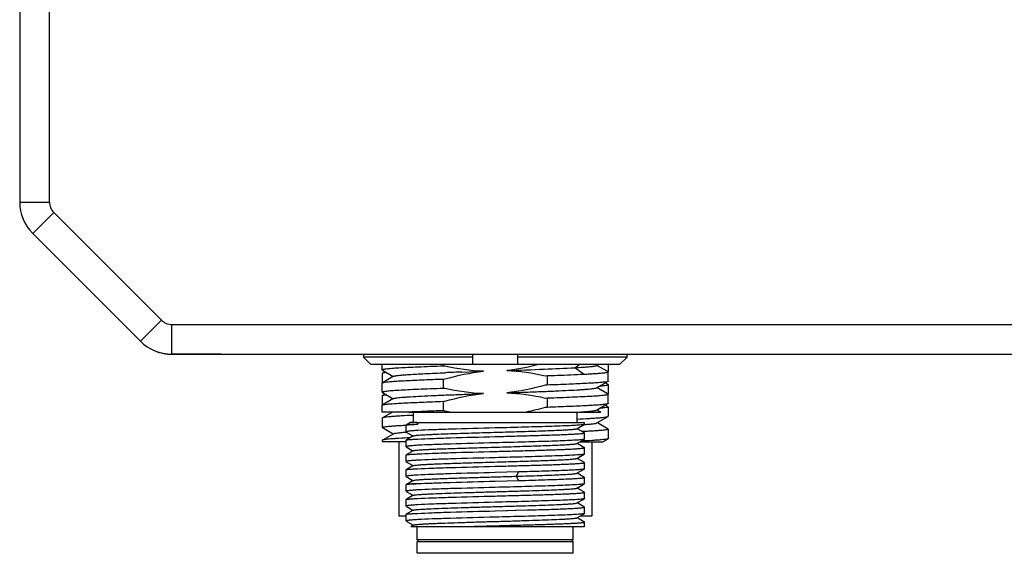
# Model space of a CAD drawing. Header units: millimetres. Extents: x 279 to 496, y -273 to -95.
# Tile 9 of 12: x 454 to 470, y -228 to -219. Entities that reach past the tile are written whole.
import ezdxf

# ---------------------------------------------------------------- set-up
doc = ezdxf.new("R2010")
doc.units = ezdxf.units.MM
doc.header["$LTSCALE"] = 23.1
doc.layers.add('00_COMPONENTS', color=7, linetype='CONTINUOUS')

msp = doc.modelspace()

# ---------------------------------------------------------------- linework, layer by layer
at = {"layer": '00_COMPONENTS', "color": 7}
for p, q in [((453.6258, -217.2113), (453.6258, -222.0342)), ((454.1258, -222.0342), (454.1258, -217.2113)), ((454.1991, -222.2109), (456.0097, -224.0216)), ((453.8455, -222.5645), (455.6562, -224.3752)), ((456.1865, -224.0948), (478.7508, -224.0948)), ((456.1865, -224.5948), (480.6258, -224.5948)), ((457.0141, -224.5954), (456.1876, -224.5954)), ((456.5091, -224.5954), (456.5091, -224.5948)), ((457.0141, -224.5954), (457.015, -224.5948)), ((459.4073, -224.5948), (459.4073, -224.6448)), ((461.2508, -224.6448), (459.4073, -224.6448)), ((459.4073, -224.6448), (459.5342, -224.7698)), ((461.2508, -224.7698), (461.2508, -224.5948)), ((462.0008, -224.5948), (462.0008, -224.7698)), ((463.8444, -224.6448), (462.0008, -224.6448)), ((463.7175, -224.7698), (463.8444, -224.6448)), ((463.8444, -224.6448), (463.8444, -224.5948)), ((463.7175, -224.7698), (459.5342, -224.7698)), ((459.7258, -224.8613), (459.7258, -224.7698)), ((459.7259, -224.8614), (459.7258, -224.8613)), ((459.7258, -224.919), (459.7258, -225.0749)), ((459.7726, -224.8903), (459.7287, -224.9157)), ((459.7292, -224.8652), (459.9103, -224.9699)), ((460.7527, -224.7961), (460.7527, -224.7698)), ((460.7776, -224.7954), (460.7527, -224.7961)), ((461.0638, -224.896), (461.4263, -224.8829)), ((463.3281, -224.786), (463.3561, -224.7698)), ((463.5056, -224.8814), (463.3348, -224.7827)), ((463.516, -224.8874), (463.5056, -224.8814)), ((463.5258, -224.7698), (463.5258, -224.8896)), ((463.5258, -225.0494), (463.5258, -224.8909)), ((459.7259, -225.078), (459.7258, -225.0778)), ((459.7258, -225.2362), (459.7258, -225.0779)), ((459.9166, -224.9663), (459.7393, -225.0688)), ((460.7527, -225.0126), (460.7771, -225.0119)), ((460.7527, -225.1711), (460.7527, -225.0126)), ((462.4673, -224.9568), (462.499, -224.9559)), ((462.499, -224.9559), (462.499, -225.1144)), ((463.328, -225.161), (463.5065, -225.0578)), ((463.523, -225.1032), (463.4755, -225.0757)), ((459.7292, -225.2401), (459.9087, -225.3439)), ((460.7771, -225.1704), (460.7527, -225.1711)), ((462.499, -225.1144), (462.4675, -225.1153)), ((463.5158, -225.2623), (463.3346, -225.1575)), ((463.5258, -225.1065), (463.5258, -225.2649)), ((459.7258, -225.2942), (459.7258, -225.4499)), ((459.7729, -225.2653), (459.7288, -225.2908)), ((459.9165, -225.3412), (459.7393, -225.4437)), ((459.9087, -225.3439), (459.9103, -225.3448)), ((460.7527, -225.3876), (460.7774, -225.3869)), ((460.7527, -225.5461), (460.7527, -225.3876)), ((462.4675, -225.3318), (462.499, -225.3309)), ((462.499, -225.3309), (462.499, -225.4894)), ((463.5258, -225.4244), (463.5258, -225.2659)), ((459.7258, -225.5698), (459.7258, -225.4528)), ((459.7259, -225.453), (459.7258, -225.4528)), ((460.1663, -225.5698), (459.7258, -225.5698)), ((459.8946, -225.5698), (459.7285, -225.6659)), ((460.1719, -225.5696), (460.1663, -225.5698)), ((460.1721, -225.5698), (463.3991, -225.5698)), ((460.2508, -225.7448), (460.2508, -225.5698)), ((460.7776, -225.5454), (460.7527, -225.5461)), ((462.499, -225.4894), (462.4669, -225.4903)), ((463.0008, -225.7448), (463.0008, -225.5698)), ((463.3282, -225.5359), (463.5066, -225.4327)), ((463.3562, -225.545), (463.3343, -225.5324)), ((463.3991, -225.5698), (463.3562, -225.545)), ((463.523, -225.4782), (463.4755, -225.4507)), ((463.5258, -225.4815), (463.5258, -225.6399)), ((459.7258, -225.669), (459.7258, -225.8274)), ((460.2025, -225.7448), (460.1429, -225.7793)), ((460.3144, -225.7448), (460.2025, -225.7448)), ((460.3215, -225.7448), (463.1258, -225.7448)), ((460.3215, -225.7448), (460.3215, -225.7724)), ((463.1258, -225.7742), (463.1258, -225.7448)), ((463.3351, -225.7518), (463.5231, -225.6431)), ((463.3436, -225.7497), (463.3412, -225.7483)), ((463.523, -225.8535), (463.3436, -225.7497)), ((459.7287, -225.8306), (459.9103, -225.9357)), ((460.1186, -225.9063), (460.1299, -225.9054)), ((460.1205, -225.7882), (460.1256, -225.788)), ((460.1256, -225.788), (460.1274, -225.7879)), ((460.1258, -225.9017), (460.1258, -225.7899)), ((460.1258, -225.9017), (460.128, -225.9042)), ((460.1279, -225.7881), (460.1272, -225.7884)), ((460.128, -225.9042), (460.2287, -225.9625)), ((460.1429, -225.7793), (460.1287, -225.7875)), ((462.9976, -225.848), (463.1189, -225.778)), ((463.0146, -225.8539), (463.001, -225.8461)), ((463.1161, -225.9126), (463.0146, -225.8539)), ((463.1219, -225.8963), (463.091, -225.8979)), ((463.1227, -225.9164), (463.1161, -225.9126)), ((463.1311, -225.8959), (463.1219, -225.8963)), ((463.5258, -225.8567), (463.5258, -226.0149)), ((459.7258, -226.0441), (459.7258, -226.0698)), ((460.1258, -226.0698), (459.7259, -226.0698)), ((459.9167, -225.932), (459.7288, -226.0407)), ((460.0008, -226.0698), (460.0008, -227.3198)), ((460.1258, -226.1517), (460.1258, -226.0399)), ((460.247, -225.9691), (460.127, -226.0385)), ((460.2287, -225.9625), (460.2436, -225.9711)), ((462.9976, -226.098), (463.1188, -226.028)), ((463.0464, -226.0698), (463.4336, -226.0698)), ((463.1229, -225.9166), (463.122, -225.9161)), ((463.1258, -226.0242), (463.1258, -225.9185)), ((463.2508, -226.0698), (463.2508, -227.3198)), ((463.4337, -226.0698), (463.523, -226.0182)), ((460.1258, -226.1517), (460.128, -226.1542)), ((460.247, -226.2191), (460.127, -226.2885)), ((460.128, -226.1542), (460.2287, -226.2125)), ((460.2287, -226.2125), (460.2436, -226.2211)), ((463.0146, -226.1039), (463.001, -226.0961)), ((463.1161, -226.1626), (463.0146, -226.1039)), ((463.1228, -226.1664), (463.1161, -226.1626)), ((463.1237, -226.1671), (463.1229, -226.1665)), ((463.1258, -226.2742), (463.1258, -226.1685)), ((460.1258, -226.4017), (460.1258, -226.2898)), ((460.1258, -226.4017), (460.128, -226.4042)), ((460.128, -226.4042), (460.2287, -226.4625)), ((462.9976, -226.3481), (463.1188, -226.278)), ((463.0146, -226.3539), (463.001, -226.3461)), ((463.1161, -226.4126), (463.0146, -226.3539)), ((460.1258, -226.6519), (460.1258, -226.5397)), ((460.2471, -226.4691), (460.127, -226.5385)), ((460.2287, -226.4625), (460.2436, -226.4711)), ((462.0156, -226.5759), (461.6223, -226.5864)), ((462.0178, -226.5759), (462.0156, -226.5759)), ((462.9976, -226.5981), (463.1191, -226.5278)), ((463.1227, -226.4164), (463.1161, -226.4126)), ((463.1229, -226.4165), (463.1221, -226.4161)), ((463.1258, -226.5242), (463.1258, -226.4185)), ((460.1258, -226.6519), (460.1279, -226.6542)), ((460.1279, -226.6542), (460.2293, -226.7128)), ((460.247, -226.7191), (460.143, -226.7792)), ((460.2293, -226.7128), (460.2436, -226.7211)), ((461.6223, -226.7307), (462.0178, -226.7202)), ((463.0146, -226.6039), (463.001, -226.5961)), ((463.1161, -226.6626), (463.0146, -226.6039)), ((463.1227, -226.6664), (463.1161, -226.6626)), ((463.1228, -226.6665), (463.1218, -226.666)), ((463.1258, -226.7742), (463.1258, -226.6685)), ((460.1258, -226.9018), (460.1258, -226.7898)), ((460.1258, -226.9018), (460.1279, -226.9042)), ((460.128, -226.788), (460.1273, -226.7884)), ((460.1279, -226.9042), (460.2293, -226.9628)), ((460.143, -226.7792), (460.1287, -226.7875)), ((462.9976, -226.8481), (463.1027, -226.7873)), ((463.0143, -226.8537), (463.001, -226.8461)), ((463.1161, -226.9126), (463.0143, -226.8537)), ((463.1027, -226.7873), (463.1188, -226.778)), ((460.1258, -227.1517), (460.1258, -227.0399)), ((460.247, -226.9691), (460.127, -227.0385)), ((460.2293, -226.9628), (460.2436, -226.9711)), ((462.9976, -227.098), (463.1027, -227.0373)), ((463.1027, -227.0373), (463.1188, -227.028)), ((463.1227, -226.9164), (463.1161, -226.9126)), ((463.1258, -227.0242), (463.1258, -226.9185)), ((460.1258, -227.1517), (460.128, -227.1542)), ((460.247, -227.2191), (460.127, -227.2885)), ((460.128, -227.1543), (460.2293, -227.2128)), ((460.2293, -227.2128), (460.2436, -227.2211)), ((461.6223, -227.2307), (461.8172, -227.2256)), ((461.8172, -227.2256), (461.8241, -227.2254)), ((461.8241, -227.2254), (461.9665, -227.2216)), ((461.9665, -227.2216), (461.974, -227.2214)), ((461.974, -227.2214), (461.9766, -227.2213)), ((461.9766, -227.2213), (462.1686, -227.216)), ((462.1686, -227.216), (462.177, -227.2158)), ((462.177, -227.2158), (462.3162, -227.2118)), ((463.0143, -227.1037), (463.001, -227.0961)), ((463.1161, -227.1626), (463.0143, -227.1037)), ((463.1227, -227.1664), (463.1161, -227.1626)), ((463.1258, -227.2742), (463.1258, -227.1685)), ((460.1258, -227.3198), (460.0008, -227.3198)), ((460.1258, -227.4018), (460.1258, -227.2898)), ((460.128, -227.4042), (460.2293, -227.4628)), ((462.9976, -227.348), (463.1188, -227.278)), ((463.0143, -227.3537), (463.001, -227.3461)), ((463.1161, -227.4126), (463.0143, -227.3537)), ((463.2508, -227.3198), (463.0464, -227.3198)), ((460.247, -227.4691), (460.2034, -227.4943)), ((460.2034, -227.4948), (463.1258, -227.4948)), ((460.2293, -227.4628), (460.2436, -227.4711)), ((460.3133, -227.7198), (460.3133, -227.4948)), ((461.0996, -227.4948), (461.1016, -227.4948)), ((462.9383, -227.7198), (462.9383, -227.4948)), ((463.1228, -227.4164), (463.1161, -227.4126)), ((463.1237, -227.4171), (463.1229, -227.4165)), ((463.1258, -227.4948), (463.1258, -227.4185)), ((462.9383, -227.7198), (460.3133, -227.7198)), ((460.3383, -227.7448), (460.3133, -227.7198)), ((462.9133, -227.7448), (462.9383, -227.7198)), ((460.3133, -227.9448), (460.3133, -227.7448)), ((460.3134, -227.7448), (462.9383, -227.7448)), ((462.9383, -227.9448), (462.9383, -227.7448)), ((462.9383, -227.9448), (460.3134, -227.9448))]:
    msp.add_line(p, q, dxfattribs=at)
at = {"layer": '00_COMPONENTS', "color": 4}
for p, q in [((453.6258, -222.0342), (454.1258, -222.0342)), ((453.8455, -222.5645), (454.1991, -222.2109)), ((455.6562, -224.3752), (456.0097, -224.0216)), ((456.1865, -224.5948), (456.1865, -224.0948)), ((456.1876, -224.5954), (456.1876, -224.5948)), ((463.1105, -224.9305), (462.9633, -224.8222)), ((462.9634, -224.8222), (463.0345, -224.7698)), ((461.9828, -226.648), (462.0155, -226.5759)), ((462.0155, -226.5759), (462.0178, -226.5759)), ((462.0155, -226.7202), (461.9828, -226.648)), ((462.0178, -226.7202), (462.0155, -226.7202))]:
    msp.add_line(p, q, dxfattribs=at)
at = {"layer": '00_COMPONENTS', "color": 7}
for centre, radius, start, end in [((454.3758, -222.0342), 0.75, 180, 225), ((454.3758, -222.0342), 0.25, 180, 225), ((456.1865, -223.8448), 0.25, 225, 270), ((456.1865, -223.8448), 0.75, 225, 270), ((456.1876, -223.8454), 0.75, 247.72937, 270), ((463.5318, -293.1677), 68.3163, 92.070314, 92.300808), ((461.6825, -221.5991), 4.0487, 257.08543, 258.73542), ((460.1303, -225.7944), 0.00673, 117.52431, 120.31405), ((462.6907, -219.773), 6.0211, 274.06239, 274.21416), ((460.1304, -226.7943), 0.00674, 117.44368, 120.50353)]:
    msp.add_arc(centre, radius, start, end, dxfattribs=at)
for points, knots in [([(460.7527, -224.7961), (460.6788, -224.7987), (460.5377, -224.8039), (460.3377, -224.8119), (460.1616, -224.8198), (460.0128, -224.8278), (459.9072, -224.8347), (459.8384, -224.8405), (459.7991, -224.8445), (459.7687, -224.8483), (459.7458, -224.8525), (459.7334, -224.8555), (459.7258, -224.8593), (459.7258, -224.8613)], [0, 0, 0, 0, 0.215208, 0.4106551, 0.5826567, 0.7280556, 0.8441502, 0.8905278, 0.9288357, 0.9589184, 0.9806835, 0.994155, 1, 1, 1, 1]), ([(459.7287, -224.9157), (459.7282, -224.9159), (459.727, -224.9167), (459.7258, -224.918), (459.7258, -224.919)], [0, 0, 0, 0, 0.3368303, 1, 1, 1, 1]), ([(459.7259, -224.8614), (459.7259, -224.8618), (459.7264, -224.8634), (459.728, -224.8645), (459.7292, -224.8652)], [0, 0, 0, 0, 0.1897745, 1, 1, 1, 1]), ([(459.7943, -224.9029), (459.7797, -224.9046), (459.7604, -224.907), (459.7386, -224.9118), (459.7312, -224.9142), (459.7287, -224.9157)], [0, 0, 0, 0, 0.6571417, 0.8674087, 1, 1, 1, 1]), ([(459.9166, -224.9663), (459.9196, -224.9645), (459.9284, -224.9618), (459.9448, -224.9582), (459.9678, -224.9546), (460.0112, -224.9492), (460.0811, -224.943), (460.1828, -224.9356), (460.307, -224.9283), (460.4517, -224.921), (460.6147, -224.9137), (460.7293, -224.9089), (460.7892, -224.9065)], [0, 0, 0, 0, 0.0120029, 0.0312317, 0.0577925, 0.0916812, 0.1810604, 0.2981046, 0.4408675, 0.6072003, 0.7945456, 1, 1, 1, 1]), ([(461.8183, -224.8693), (462.0303, -224.8619), (462.4121, -224.8487), (462.7937, -224.8318), (462.9634, -224.8222)], [0, 0, 0, 0, 0.5551902, 1, 1, 1, 1]), ([(462.9633, -224.8223), (463.0116, -224.8196), (463.08, -224.8154), (463.1651, -224.809), (463.2159, -224.8046), (463.2574, -224.8001), (463.2896, -224.7958), (463.3122, -224.7915), (463.3242, -224.7883), (463.3281, -224.786)], [0, 0, 0, 0, 0.3956967, 0.5588676, 0.6976509, 0.8115367, 0.9000757, 0.9629015, 1, 1, 1, 1]), ([(463.1204, -224.9304), (463.1512, -224.9289), (463.2091, -224.9259), (463.2902, -224.921), (463.3599, -224.9161), (463.4175, -224.9113), (463.4629, -224.9065), (463.4954, -224.902), (463.5148, -224.8977), (463.5235, -224.8942), (463.5258, -224.8919), (463.5258, -224.8909)], [0, 0, 0, 0, 0.2258124, 0.4249403, 0.5958903, 0.7375598, 0.849039, 0.9296545, 0.9792178, 0.9927158, 1, 1, 1, 1]), ([(463.5038, -224.8981), (463.5063, -224.8975), (463.5102, -224.8964), (463.5149, -224.8945), (463.5176, -224.893), (463.519, -224.891), (463.5186, -224.8897), (463.5182, -224.8893)], [0, 0, 0, 0, 0.4190578, 0.6469071, 0.8050653, 0.9078067, 1, 1, 1, 1]), ([(463.5258, -224.8909), (463.5258, -224.8889), (463.5182, -224.8851), (463.5126, -224.8838), (463.5081, -224.8828)], [0, 0, 0, 0, 0.3019296, 1, 1, 1, 1]), ([(459.7258, -225.0778), (459.7258, -225.0775), (459.7265, -225.0755), (459.7286, -225.0746), (459.7301, -225.0738)], [0, 0, 0, 0, 0.1717496, 1, 1, 1, 1]), ([(459.7301, -225.0738), (459.7312, -225.0733), (459.7372, -225.071), (459.7437, -225.0695), (459.7489, -225.0685)], [0, 0, 0, 0, 0.181648, 1, 1, 1, 1]), ([(459.7489, -225.0685), (459.7645, -225.0653), (459.8045, -225.0602), (459.8767, -225.0535), (459.9728, -225.0468), (460.1448, -225.0369), (460.4073, -225.0252), (460.63, -225.0169), (460.7527, -225.0126)], [0, 0, 0, 0, 0.0476068, 0.1199847, 0.2162365, 0.335085, 0.6338276, 1, 1, 1, 1]), ([(462.499, -224.9559), (462.5574, -224.9538), (462.7645, -224.9464), (462.9717, -224.938), (463.1204, -224.9304)], [0, 0, 0, 0, 0.2817799, 1, 1, 1, 1]), ([(463.5026, -225.0588), (463.4869, -225.0619), (463.4469, -225.067), (463.3747, -225.0737), (463.2785, -225.0804), (463.1066, -225.0902), (462.8442, -225.1018), (462.6216, -225.1101), (462.499, -225.1144)], [0, 0, 0, 0, 0.0477018, 0.1201474, 0.2164377, 0.3352966, 0.6339801, 1, 1, 1, 1]), ([(463.5258, -225.0494), (463.5258, -225.0504), (463.5239, -225.0525), (463.5161, -225.0558), (463.5085, -225.0576), (463.5026, -225.0588)], [0, 0, 0, 0, 0.1068286, 0.2991698, 1, 1, 1, 1]), ([(463.5239, -225.0468), (463.5242, -225.047), (463.5251, -225.0476), (463.5258, -225.0487), (463.5258, -225.0494)], [0, 0, 0, 0, 0.3198149, 1, 1, 1, 1]), ([(460.7527, -225.1711), (460.6788, -225.1737), (460.5378, -225.1789), (460.3377, -225.1869), (460.1616, -225.1948), (460.0128, -225.2028), (459.9072, -225.2097), (459.8385, -225.2155), (459.7991, -225.2195), (459.7687, -225.2233), (459.7458, -225.2275), (459.7335, -225.2305), (459.7258, -225.2342), (459.7258, -225.2362)], [0, 0, 0, 0, 0.2152123, 0.4106619, 0.5826663, 0.7280679, 0.8441654, 0.8905446, 0.9288544, 0.9589395, 0.9807033, 0.9941669, 1, 1, 1, 1]), ([(459.7259, -225.2363), (459.7259, -225.2366), (459.7264, -225.2383), (459.728, -225.2394), (459.7292, -225.2401)], [0, 0, 0, 0, 0.1875291, 1, 1, 1, 1]), ([(461.8183, -225.2442), (461.9155, -225.2408), (462.1049, -225.2341), (462.3788, -225.2239), (462.6297, -225.2137), (462.8502, -225.2035), (463.0117, -225.1948), (463.1206, -225.1874), (463.1857, -225.1823), (463.2389, -225.1772), (463.28, -225.1723), (463.3083, -225.1674), (463.3232, -225.1638), (463.328, -225.161)], [0, 0, 0, 0, 0.1927394, 0.375771, 0.5434272, 0.6907676, 0.8133239, 0.8640374, 0.9072633, 0.9427126, 0.9700983, 0.9891876, 1, 1, 1, 1]), ([(463.382, -225.1298), (463.4028, -225.1281), (463.4387, -225.1249), (463.48, -225.1198), (463.5039, -225.1157), (463.5155, -225.1128), (463.5224, -225.1105), (463.5258, -225.1077), (463.5258, -225.1065)], [0, 0, 0, 0, 0.426426, 0.7352124, 0.8447742, 0.9244185, 0.9748299, 1, 1, 1, 1]), ([(463.5258, -225.1065), (463.5258, -225.1062), (463.5255, -225.1047), (463.5241, -225.1038), (463.523, -225.1032)], [0, 0, 0, 0, 0.1877593, 1, 1, 1, 1]), ([(459.7258, -225.2942), (459.7258, -225.2939), (459.7262, -225.2924), (459.7277, -225.2914), (459.7288, -225.2908)], [0, 0, 0, 0, 0.1869916, 1, 1, 1, 1]), ([(459.7288, -225.2908), (459.7314, -225.2893), (459.7387, -225.2868), (459.7605, -225.2819), (459.7798, -225.2794), (459.7943, -225.2777)], [0, 0, 0, 0, 0.1337639, 0.3444548, 1, 1, 1, 1]), ([(459.7489, -225.4435), (459.7645, -225.4403), (459.8045, -225.4352), (459.8766, -225.4285), (459.9728, -225.4218), (460.1448, -225.4119), (460.4073, -225.4002), (460.63, -225.3919), (460.7527, -225.3876)], [0, 0, 0, 0, 0.0475953, 0.1199659, 0.2162136, 0.3350615, 0.6338119, 1, 1, 1, 1]), ([(459.9165, -225.3412), (459.9212, -225.3385), (459.9361, -225.335), (459.9643, -225.3299), (460.0053, -225.325), (460.0584, -225.3199), (460.1235, -225.3148), (460.2324, -225.3076), (460.3939, -225.2987), (460.6144, -225.2885), (460.8655, -225.2784), (461.1396, -225.268), (461.3291, -225.2613), (461.4263, -225.2579)], [0, 0, 0, 0, 0.0107504, 0.0297898, 0.0570988, 0.0924682, 0.1356691, 0.1864004, 0.3089144, 0.4562913, 0.6240403, 0.8071386, 1, 1, 1, 1]), ([(462.499, -225.3309), (462.5729, -225.3283), (462.7139, -225.3232), (462.914, -225.3152), (463.0901, -225.3073), (463.2389, -225.2993), (463.3445, -225.2924), (463.4132, -225.2867), (463.4526, -225.2827), (463.483, -225.2789), (463.5059, -225.2748), (463.5182, -225.2717), (463.5258, -225.2679), (463.5258, -225.2659)], [0, 0, 0, 0, 0.2152091, 0.4106568, 0.5826575, 0.7280551, 0.8441481, 0.8905245, 0.9288305, 0.9589109, 0.9806758, 0.9941524, 1, 1, 1, 1]), ([(463.504, -225.273), (463.5065, -225.2724), (463.5104, -225.2713), (463.5149, -225.2694), (463.5175, -225.2679), (463.5189, -225.266), (463.5185, -225.2647), (463.5181, -225.2642)], [0, 0, 0, 0, 0.4174986, 0.6446001, 0.8027351, 0.9062584, 1, 1, 1, 1]), ([(463.5258, -225.2659), (463.5258, -225.2639), (463.5181, -225.2601), (463.5125, -225.2588), (463.508, -225.2578)], [0, 0, 0, 0, 0.3017981, 1, 1, 1, 1]), ([(459.7258, -225.4528), (459.7258, -225.4525), (459.7264, -225.4506), (459.7284, -225.4497), (459.7297, -225.449)], [0, 0, 0, 0, 0.1751678, 1, 1, 1, 1]), ([(459.7297, -225.449), (459.7308, -225.4485), (459.737, -225.446), (459.7435, -225.4446), (459.7489, -225.4435)], [0, 0, 0, 0, 0.1788717, 1, 1, 1, 1]), ([(460.7527, -225.5461), (460.6988, -225.548), (460.5052, -225.555), (460.3116, -225.5628), (460.1719, -225.5696)], [0, 0, 0, 0, 0.2783067, 1, 1, 1, 1]), ([(463.5027, -225.4337), (463.487, -225.4369), (463.447, -225.442), (463.3748, -225.4487), (463.2786, -225.4553), (463.1067, -225.4652), (462.8443, -225.4768), (462.6216, -225.4851), (462.499, -225.4894)], [0, 0, 0, 0, 0.0476704, 0.1200943, 0.2163722, 0.3352278, 0.6339305, 1, 1, 1, 1]), ([(463.0054, -225.5698), (463.0481, -225.5673), (463.1235, -225.5624), (463.2111, -225.5553), (463.2653, -225.5491), (463.2939, -225.5451), (463.3139, -225.541), (463.3246, -225.5379), (463.3282, -225.5359)], [0, 0, 0, 0, 0.3951941, 0.6966653, 0.8103783, 0.89893, 0.9620944, 1, 1, 1, 1]), ([(463.5258, -225.4815), (463.5258, -225.4827), (463.5224, -225.4855), (463.5156, -225.4878), (463.504, -225.4908), (463.4801, -225.4949), (463.439, -225.4999), (463.4032, -225.5031), (463.3824, -225.5048)], [0, 0, 0, 0, 0.0251849, 0.0756288, 0.1553009, 0.2648488, 0.5736041, 1, 1, 1, 1]), ([(463.5258, -225.4244), (463.5258, -225.4254), (463.5239, -225.4275), (463.5161, -225.4308), (463.5086, -225.4326), (463.5027, -225.4337)], [0, 0, 0, 0, 0.1069079, 0.2992576, 1, 1, 1, 1]), ([(463.523, -225.4782), (463.5234, -225.4785), (463.5246, -225.4792), (463.5258, -225.4805), (463.5258, -225.4815)], [0, 0, 0, 0, 0.3373546, 1, 1, 1, 1]), ([(463.5239, -225.4218), (463.5242, -225.422), (463.5251, -225.4226), (463.5258, -225.4237), (463.5258, -225.4244)], [0, 0, 0, 0, 0.3197379, 1, 1, 1, 1]), ([(459.7285, -225.6658), (459.7281, -225.6661), (459.727, -225.6668), (459.7258, -225.6681), (459.7258, -225.669)], [0, 0, 0, 0, 0.3341356, 1, 1, 1, 1]), ([(460.2506, -225.6236), (460.1808, -225.6267), (460.0821, -225.6316), (459.959, -225.639), (459.8857, -225.6442), (459.8261, -225.6493), (459.7806, -225.6544), (459.7517, -225.6588), (459.7359, -225.6627), (459.7305, -225.6647), (459.7285, -225.6658)], [0, 0, 0, 0, 0.3998713, 0.565076, 0.7053573, 0.8196509, 0.9071199, 0.9672042, 0.9869581, 1, 1, 1, 1]), ([(463.001, -225.6854), (463.0708, -225.6822), (463.1694, -225.6774), (463.2923, -225.6699), (463.3655, -225.6648), (463.4251, -225.6596), (463.4708, -225.6547), (463.5018, -225.6495), (463.5181, -225.646), (463.5231, -225.6431)], [0, 0, 0, 0, 0.3994095, 0.5644959, 0.7047403, 0.8190822, 0.9066853, 0.9669884, 1, 1, 1, 1]), ([(463.5231, -225.6431), (463.5235, -225.6429), (463.5247, -225.6422), (463.5258, -225.6409), (463.5258, -225.6399)], [0, 0, 0, 0, 0.3362146, 1, 1, 1, 1]), ([(459.7258, -225.8274), (459.7258, -225.8264), (459.7281, -225.8241), (459.7365, -225.8207), (459.7555, -225.8165), (459.7871, -225.812), (459.8312, -225.8073), (459.8873, -225.8025), (459.9551, -225.7977), (460.0342, -225.7928), (460.0906, -225.7898), (460.1205, -225.7882)], [0, 0, 0, 0, 0.007332, 0.0208285, 0.0703657, 0.1509281, 0.2623337, 0.4039505, 0.5748775, 0.7740032, 1, 1, 1, 1]), ([(459.7287, -225.8307), (459.7282, -225.8304), (459.727, -225.8297), (459.7258, -225.8284), (459.7258, -225.8274)], [0, 0, 0, 0, 0.3366933, 1, 1, 1, 1]), ([(459.9167, -225.932), (459.9192, -225.9306), (459.9263, -225.9281), (459.9471, -225.9233), (459.9855, -225.9181), (460.0458, -225.9119), (460.0923, -225.9082), (460.1186, -225.9063)], [0, 0, 0, 0, 0.0429786, 0.1094495, 0.3139298, 0.6119115, 1, 1, 1, 1]), ([(460.127, -225.7886), (460.1266, -225.7888), (460.1262, -225.7891), (460.1258, -225.7896), (460.1258, -225.7899)], [0, 0, 0, 0, 0.5990081, 1, 1, 1, 1]), ([(460.3242, -225.8779), (460.2956, -225.8797), (460.2556, -225.8823), (460.2064, -225.8866), (460.1782, -225.8896), (460.1564, -225.8923), (460.1401, -225.8954), (460.1313, -225.8976), (460.1258, -225.9003), (460.1258, -225.9017)], [0, 0, 0, 0, 0.4273808, 0.5978697, 0.7386051, 0.8490827, 0.9289911, 0.9784517, 1, 1, 1, 1]), ([(460.1481, -225.7841), (460.1438, -225.7846), (460.1371, -225.7857), (460.1303, -225.7871), (460.1279, -225.7881)], [0, 0, 0, 0, 0.6269521, 1, 1, 1, 1]), ([(460.3215, -225.7724), (460.2857, -225.7741), (460.2278, -225.7771), (460.1699, -225.7812), (460.1481, -225.7841)], [0, 0, 0, 0, 0.6196772, 1, 1, 1, 1]), ([(460.1501, -225.783), (460.1717, -225.7804), (460.2289, -225.7769), (460.2861, -225.774), (460.3216, -225.7724)], [0, 0, 0, 0, 0.3796946, 1, 1, 1, 1]), ([(460.247, -225.9691), (460.2509, -225.9669), (460.2638, -225.9646), (460.2885, -225.9607), (460.3257, -225.9573), (460.3743, -225.9536), (460.4343, -225.9499), (460.505, -225.9462), (460.5858, -225.9424), (460.7492, -225.9356), (461.009, -225.9267), (461.369, -225.9159), (461.7495, -225.905), (462.0655, -225.8956), (462.3053, -225.8881), (462.4668, -225.8824), (462.6112, -225.8769), (462.7354, -225.8713), (462.8371, -225.8658), (462.9067, -225.8611), (462.9495, -225.8569), (462.9718, -225.8542), (462.987, -225.8515), (462.9951, -225.8495), (462.9976, -225.848)], [0, 0, 0, 0, 0.0048046, 0.0139682, 0.0275017, 0.0452938, 0.0671645, 0.0929266, 0.1223714, 0.1552292, 0.271107, 0.4054696, 0.5474618, 0.68562, 0.7497409, 0.8087962, 0.861585, 0.907046, 0.9442592, 0.972471, 0.9830229, 0.9911407, 0.9967961, 1, 1, 1, 1]), ([(461.6223, -225.8364), (461.3722, -225.843), (461.0187, -225.8522), (460.5859, -225.8663), (460.4033, -225.8737), (460.3242, -225.8779)], [0, 0, 0, 0, 0.577883, 0.816899, 1, 1, 1, 1]), ([(463.0983, -225.7818), (463.0748, -225.7851), (463.0135, -225.7899), (462.9019, -225.7964), (462.7523, -225.8029), (462.4909, -225.8124), (462.1105, -225.8235), (461.7916, -225.832), (461.6223, -225.8364)], [0, 0, 0, 0, 0.0482967, 0.1247278, 0.2270712, 0.3523029, 0.6559977, 1, 1, 1, 1]), ([(463.1258, -225.7742), (463.1258, -225.775), (463.1231, -225.7769), (463.118, -225.7783), (463.1092, -225.7802), (463.1024, -225.7812), (463.0983, -225.7818)], [0, 0, 0, 0, 0.0884372, 0.2780443, 0.5812906, 1, 1, 1, 1]), ([(463.1258, -225.9185), (463.1258, -225.9178), (463.1239, -225.9162), (463.122, -225.9156), (463.1206, -225.9152)], [0, 0, 0, 0, 0.3319334, 1, 1, 1, 1]), ([(463.5258, -225.8567), (463.5258, -225.8577), (463.5236, -225.86), (463.5151, -225.8634), (463.4962, -225.8676), (463.4646, -225.8721), (463.4205, -225.8769), (463.3644, -225.8816), (463.2966, -225.8864), (463.2175, -225.8913), (463.1611, -225.8943), (463.1311, -225.8959)], [0, 0, 0, 0, 0.0073344, 0.0208334, 0.0703743, 0.150938, 0.2623429, 0.4039579, 0.5748824, 0.7740057, 1, 1, 1, 1]), ([(463.1332, -225.7778), (463.1596, -225.7758), (463.2063, -225.7721), (463.2666, -225.7658), (463.3049, -225.7605), (463.3255, -225.7557), (463.3326, -225.7533), (463.3351, -225.7518)], [0, 0, 0, 0, 0.3894743, 0.6881474, 0.8917794, 0.9575925, 1, 1, 1, 1]), ([(463.523, -225.8534), (463.5234, -225.8537), (463.5246, -225.8544), (463.5258, -225.8557), (463.5258, -225.8567)], [0, 0, 0, 0, 0.336725, 1, 1, 1, 1]), ([(459.7288, -226.0406), (459.7284, -226.0409), (459.7271, -226.0416), (459.7258, -226.0429), (459.7258, -226.0439)], [0, 0, 0, 0, 0.3398654, 1, 1, 1, 1]), ([(460.1902, -226.0017), (460.1287, -226.0046), (460.0417, -226.0091), (459.9333, -226.0159), (459.8688, -226.0207), (459.8163, -226.0255), (459.7758, -226.03), (459.7481, -226.0347), (459.7334, -226.038), (459.7288, -226.0406)], [0, 0, 0, 0, 0.3985389, 0.5630155, 0.702776, 0.8169197, 0.9047215, 0.9657329, 1, 1, 1, 1]), ([(460.1258, -226.0399), (460.1258, -226.0396), (460.1262, -226.0391), (460.1267, -226.0387), (460.127, -226.0386)], [0, 0, 0, 0, 0.3991961, 1, 1, 1, 1]), ([(460.127, -226.0386), (460.1288, -226.0375), (460.1349, -226.036), (460.1465, -226.034), (460.1635, -226.0322), (460.1966, -226.0292), (460.2507, -226.0258), (460.2975, -226.0235), (460.3242, -226.0223)], [0, 0, 0, 0, 0.033005, 0.0924782, 0.1787036, 0.2915279, 0.5954115, 1, 1, 1, 1]), ([(460.3242, -226.0223), (460.4033, -226.0181), (460.5859, -226.0106), (461.0187, -225.9965), (461.3722, -225.9873), (461.6223, -225.9808)], [0, 0, 0, 0, 0.1831016, 0.4221174, 1, 1, 1, 1]), ([(461.6223, -225.9808), (461.72, -225.9782), (461.9117, -225.9731), (462.1901, -225.9655), (462.4102, -225.959), (462.5728, -225.9537), (462.6819, -225.9499), (462.7807, -225.946), (462.8683, -225.9422), (462.944, -225.9384), (463.0069, -225.9346), (463.0565, -225.9308), (463.0893, -225.9275), (463.1084, -225.9247), (463.1176, -225.9227), (463.1229, -225.9213), (463.1258, -225.9194), (463.1258, -225.9185)], [0, 0, 0, 0, 0.1946769, 0.3819444, 0.5545929, 0.6333287, 0.7059755, 0.7718331, 0.8302678, 0.8807183, 0.9227022, 0.9558229, 0.9797791, 0.9882599, 0.9943993, 0.9982316, 1, 1, 1, 1]), ([(463.0989, -226.0317), (463.0755, -226.035), (463.0144, -226.0399), (462.903, -226.0464), (462.7535, -226.0529), (462.4919, -226.0624), (462.1111, -226.0735), (461.7919, -226.0819), (461.6223, -226.0864)], [0, 0, 0, 0, 0.0480359, 0.1242939, 0.2265503, 0.3517756, 0.6556563, 1, 1, 1, 1]), ([(463.523, -226.0182), (463.5185, -226.0208), (463.5041, -226.0241), (463.4769, -226.0288), (463.4371, -226.0334), (463.3853, -226.0382), (463.3217, -226.0429), (463.2148, -226.0498), (463.129, -226.0543), (463.0683, -226.0572)], [0, 0, 0, 0, 0.0340796, 0.0949152, 0.1825942, 0.2966676, 0.4364302, 0.6009875, 1, 1, 1, 1]), ([(463.1258, -226.0242), (463.1258, -226.025), (463.1231, -226.0268), (463.1182, -226.0282), (463.1096, -226.0302), (463.1028, -226.0312), (463.0989, -226.0317)], [0, 0, 0, 0, 0.0887703, 0.2783972, 0.5815169, 1, 1, 1, 1]), ([(463.5258, -226.0149), (463.5258, -226.0152), (463.5255, -226.0167), (463.5241, -226.0176), (463.523, -226.0182)], [0, 0, 0, 0, 0.1882231, 1, 1, 1, 1]), ([(460.3242, -226.1279), (460.2956, -226.1297), (460.2556, -226.1323), (460.2064, -226.1366), (460.1782, -226.1396), (460.1564, -226.1423), (460.1401, -226.1454), (460.1313, -226.1475), (460.1258, -226.1503), (460.1258, -226.1517)], [0, 0, 0, 0, 0.4273833, 0.5978737, 0.7386095, 0.8490863, 0.9289931, 0.9784507, 1, 1, 1, 1]), ([(460.247, -226.2191), (460.2508, -226.2169), (460.2638, -226.2146), (460.2886, -226.2108), (460.3257, -226.2073), (460.3744, -226.2035), (460.4344, -226.1999), (460.5051, -226.1962), (460.5858, -226.1924), (460.7493, -226.1856), (461.0091, -226.1767), (461.3691, -226.1659), (461.7496, -226.155), (462.0655, -226.1456), (462.3054, -226.138), (462.4668, -226.1324), (462.6112, -226.1268), (462.7354, -226.1213), (462.8371, -226.1158), (462.9067, -226.111), (462.9495, -226.1069), (462.9718, -226.1043), (462.987, -226.1015), (462.9951, -226.0995), (462.9976, -226.098)], [0, 0, 0, 0, 0.0048155, 0.0139922, 0.0275246, 0.0453081, 0.067187, 0.0929599, 0.122403, 0.1552528, 0.2711388, 0.4054945, 0.5474791, 0.6856317, 0.7497468, 0.8087933, 0.8615906, 0.9070399, 0.9442513, 0.9724733, 0.9830185, 0.9911275, 0.9967834, 1, 1, 1, 1]), ([(461.6223, -226.0864), (461.3722, -226.093), (461.0187, -226.1022), (460.5859, -226.1163), (460.4033, -226.1237), (460.3242, -226.1279)], [0, 0, 0, 0, 0.5778834, 0.8168992, 1, 1, 1, 1]), ([(460.3242, -226.2723), (460.4033, -226.2681), (460.5859, -226.2606), (461.0187, -226.2465), (461.3722, -226.2373), (461.6223, -226.2307)], [0, 0, 0, 0, 0.1831014, 0.422117, 1, 1, 1, 1]), ([(461.6223, -226.2307), (461.72, -226.2282), (461.9117, -226.2231), (462.1901, -226.2155), (462.4102, -226.209), (462.5728, -226.2037), (462.6819, -226.1999), (462.7807, -226.196), (462.8683, -226.1922), (462.944, -226.1884), (463.0069, -226.1845), (463.0565, -226.1808), (463.0893, -226.1775), (463.1084, -226.1747), (463.1176, -226.1727), (463.1229, -226.1713), (463.1258, -226.1694), (463.1258, -226.1685)], [0, 0, 0, 0, 0.194678, 0.3819477, 0.5545972, 0.633333, 0.7059797, 0.7718372, 0.8302718, 0.8807224, 0.9227066, 0.9558274, 0.9797833, 0.9882637, 0.9944025, 0.9982335, 1, 1, 1, 1]), ([(463.1229, -226.1665), (463.1221, -226.166), (463.1209, -226.1656), (463.1197, -226.1652), (463.1193, -226.1651)], [0, 0, 0, 0, 0.6975742, 1, 1, 1, 1]), ([(463.1258, -226.1685), (463.1258, -226.1678), (463.1239, -226.1662), (463.1221, -226.1656), (463.1207, -226.1653)], [0, 0, 0, 0, 0.333257, 1, 1, 1, 1]), ([(460.1258, -226.2898), (460.1258, -226.2895), (460.1262, -226.289), (460.1267, -226.2886), (460.127, -226.2885)], [0, 0, 0, 0, 0.4009925, 1, 1, 1, 1]), ([(460.3242, -226.3779), (460.2956, -226.3797), (460.2556, -226.3823), (460.2064, -226.3866), (460.1782, -226.3896), (460.1564, -226.3923), (460.1401, -226.3954), (460.1313, -226.3975), (460.1258, -226.4003), (460.1258, -226.4017)], [0, 0, 0, 0, 0.4273851, 0.5978752, 0.7386098, 0.8490851, 0.9289904, 0.9784469, 1, 1, 1, 1]), ([(460.127, -226.2885), (460.1289, -226.2874), (460.135, -226.286), (460.1465, -226.2841), (460.1635, -226.2822), (460.1966, -226.2792), (460.2507, -226.2758), (460.2975, -226.2735), (460.3242, -226.2723)], [0, 0, 0, 0, 0.0329495, 0.0924347, 0.1786901, 0.2915378, 0.5954471, 1, 1, 1, 1]), ([(460.2471, -226.4691), (460.2509, -226.4668), (460.264, -226.4645), (460.2888, -226.4607), (460.326, -226.4573), (460.3748, -226.4535), (460.4348, -226.4498), (460.5055, -226.4462), (460.5864, -226.4424), (460.7499, -226.4356), (461.0097, -226.4267), (461.3696, -226.4158), (461.75, -226.4049), (462.0659, -226.3956), (462.3056, -226.388), (462.467, -226.3824), (462.6113, -226.3768), (462.7355, -226.3713), (462.8371, -226.3658), (462.9067, -226.361), (462.9496, -226.3569), (462.9718, -226.3543), (462.987, -226.3515), (462.995, -226.3495), (462.9976, -226.3481)], [0, 0, 0, 0, 0.0048398, 0.0140536, 0.0276223, 0.0454277, 0.0673182, 0.0931137, 0.1225804, 0.1554401, 0.2713416, 0.4056833, 0.5476412, 0.685749, 0.7498498, 0.8088668, 0.8616463, 0.9070869, 0.9442687, 0.9724949, 0.9830428, 0.9911425, 0.9967868, 1, 1, 1, 1]), ([(461.6223, -226.3364), (461.3722, -226.343), (461.0187, -226.3522), (460.5859, -226.3663), (460.4033, -226.3737), (460.3242, -226.3779)], [0, 0, 0, 0, 0.577883, 0.816899, 1, 1, 1, 1]), ([(463.0984, -226.2818), (463.0748, -226.2851), (463.0135, -226.2899), (462.902, -226.2964), (462.7524, -226.3029), (462.491, -226.3124), (462.1105, -226.3235), (461.7917, -226.332), (461.6223, -226.3364)], [0, 0, 0, 0, 0.0482859, 0.12471, 0.2270501, 0.3522816, 0.6559838, 1, 1, 1, 1]), ([(463.1258, -226.2742), (463.1258, -226.275), (463.1231, -226.2769), (463.1181, -226.2783), (463.1092, -226.2802), (463.1024, -226.2812), (463.0984, -226.2818)], [0, 0, 0, 0, 0.0884695, 0.2780815, 0.581313, 1, 1, 1, 1]), ([(460.1258, -226.5397), (460.1258, -226.5395), (460.1262, -226.5389), (460.1267, -226.5386), (460.127, -226.5384)], [0, 0, 0, 0, 0.399927, 1, 1, 1, 1]), ([(460.127, -226.5384), (460.1289, -226.5373), (460.135, -226.536), (460.1466, -226.534), (460.1637, -226.5321), (460.1967, -226.5292), (460.2508, -226.5258), (460.2975, -226.5235), (460.3242, -226.5223)], [0, 0, 0, 0, 0.0331767, 0.0928434, 0.1792102, 0.2920916, 0.5958576, 1, 1, 1, 1]), ([(460.3242, -226.5223), (460.4033, -226.5181), (460.5859, -226.5106), (461.0187, -226.4965), (461.3722, -226.4873), (461.6223, -226.4808)], [0, 0, 0, 0, 0.1831012, 0.422117, 1, 1, 1, 1]), ([(461.6223, -226.4808), (461.72, -226.4782), (461.9117, -226.4731), (462.1901, -226.4655), (462.4102, -226.459), (462.5728, -226.4537), (462.6819, -226.4499), (462.7807, -226.446), (462.8683, -226.4422), (462.944, -226.4383), (463.0069, -226.4346), (463.0565, -226.4308), (463.0893, -226.4275), (463.1084, -226.4247), (463.1176, -226.4227), (463.1229, -226.4213), (463.1258, -226.4194), (463.1258, -226.4185)], [0, 0, 0, 0, 0.194677, 0.3819448, 0.5545933, 0.6333289, 0.7059756, 0.7718333, 0.830268, 0.8807185, 0.9227024, 0.955823, 0.979779, 0.9882596, 0.994399, 0.9982313, 1, 1, 1, 1]), ([(463.1061, -226.5306), (463.0897, -226.5333), (463.0468, -226.5374), (462.9684, -226.5428), (462.8626, -226.5482), (462.6736, -226.5561), (462.3892, -226.5655), (462.1487, -226.5723), (462.0178, -226.5759)], [0, 0, 0, 0, 0.0458866, 0.1184733, 0.2163427, 0.33752, 0.6395194, 1, 1, 1, 1]), ([(463.1258, -226.5242), (463.1258, -226.5249), (463.124, -226.5264), (463.1176, -226.5286), (463.1111, -226.5298), (463.1061, -226.5306)], [0, 0, 0, 0, 0.0957018, 0.2862515, 1, 1, 1, 1]), ([(463.1258, -226.4185), (463.1258, -226.4178), (463.1239, -226.4162), (463.1221, -226.4157), (463.1208, -226.4153)], [0, 0, 0, 0, 0.3333823, 1, 1, 1, 1]), ([(460.3242, -226.6279), (460.2956, -226.6297), (460.2556, -226.6324), (460.2064, -226.6366), (460.1782, -226.6395), (460.1564, -226.6423), (460.1401, -226.6453), (460.1312, -226.6476), (460.1258, -226.6504), (460.1258, -226.6519)], [0, 0, 0, 0, 0.4272403, 0.5976554, 0.7383303, 0.8487648, 0.9286606, 0.9782459, 1, 1, 1, 1]), ([(460.2474, -226.7193), (460.2493, -226.7183), (460.2548, -226.7167), (460.2712, -226.7134), (460.3023, -226.7097), (460.3515, -226.7052), (460.4167, -226.7008), (460.497, -226.6966), (460.5915, -226.6925), (460.6986, -226.6882), (460.863, -226.682), (461.0893, -226.6741), (461.3779, -226.6658), (461.6788, -226.6572), (461.8818, -226.651), (461.9828, -226.648)], [0, 0, 0, 0, 0.0037213, 0.0097838, 0.0289794, 0.0575136, 0.095219, 0.141758, 0.1964178, 0.2584068, 0.3269336, 0.4803182, 0.6493795, 0.8254978, 1, 1, 1, 1]), ([(461.6223, -226.5864), (461.3722, -226.593), (461.0187, -226.6021), (460.5859, -226.6163), (460.4033, -226.6237), (460.3242, -226.6279)], [0, 0, 0, 0, 0.5778841, 0.8168967, 1, 1, 1, 1]), ([(460.3242, -226.7723), (460.4033, -226.7681), (460.5859, -226.7606), (461.0187, -226.7465), (461.3722, -226.7373), (461.6223, -226.7307)], [0, 0, 0, 0, 0.1831037, 0.4221143, 1, 1, 1, 1]), ([(461.9828, -226.648), (462.0506, -226.646), (462.1816, -226.642), (462.3695, -226.6359), (462.5391, -226.6297), (462.6861, -226.6236), (462.7928, -226.6183), (462.8643, -226.6139), (462.9066, -226.6109), (462.941, -226.6078), (462.9674, -226.6049), (462.9853, -226.6019), (462.9947, -226.5997), (462.9976, -226.5981)], [0, 0, 0, 0, 0.2001391, 0.3866705, 0.5549126, 0.7008848, 0.8208483, 0.8701626, 0.9119937, 0.946067, 0.9721313, 0.9900802, 1, 1, 1, 1]), ([(462.0178, -226.7202), (462.0946, -226.7181), (462.2425, -226.714), (462.4542, -226.7076), (462.6439, -226.7013), (462.7859, -226.6959), (462.8846, -226.6914), (462.9465, -226.6882), (462.9995, -226.685), (463.0434, -226.6819), (463.0779, -226.6787), (463.1026, -226.6758), (463.1175, -226.6729), (463.124, -226.6708), (463.1258, -226.6692), (463.1258, -226.6685)], [0, 0, 0, 0, 0.2073229, 0.399748, 0.5721628, 0.7199869, 0.7834212, 0.8393004, 0.8872469, 0.9269568, 0.958168, 0.9807065, 0.9944832, 0.9981588, 1, 1, 1, 1]), ([(463.1258, -226.6685), (463.1258, -226.6678), (463.1239, -226.6662), (463.122, -226.6656), (463.1207, -226.6652)], [0, 0, 0, 0, 0.3328043, 1, 1, 1, 1]), ([(463.1242, -226.6679), (463.1241, -226.6676), (463.1237, -226.6671), (463.1232, -226.6667), (463.1228, -226.6665)], [0, 0, 0, 0, 0.4050639, 1, 1, 1, 1]), ([(460.1269, -226.7885), (460.1266, -226.7887), (460.1261, -226.789), (460.1258, -226.7896), (460.1258, -226.7898)], [0, 0, 0, 0, 0.5980205, 1, 1, 1, 1]), ([(460.3242, -226.8779), (460.2956, -226.8797), (460.2556, -226.8824), (460.2064, -226.8866), (460.1782, -226.8895), (460.1564, -226.8923), (460.1401, -226.8953), (460.1312, -226.8976), (460.1258, -226.9003), (460.1258, -226.9018)], [0, 0, 0, 0, 0.4273232, 0.5977758, 0.7384771, 0.8489289, 0.9288297, 0.9783436, 1, 1, 1, 1]), ([(460.1484, -226.784), (460.1441, -226.7845), (460.1372, -226.7856), (460.1304, -226.787), (460.128, -226.788)], [0, 0, 0, 0, 0.6263797, 1, 1, 1, 1]), ([(460.3242, -226.7723), (460.2878, -226.7739), (460.2292, -226.777), (460.1705, -226.7811), (460.1484, -226.784)], [0, 0, 0, 0, 0.6196173, 1, 1, 1, 1]), ([(460.1506, -226.783), (460.1724, -226.7803), (460.2304, -226.7768), (460.2883, -226.7739), (460.3242, -226.7723)], [0, 0, 0, 0, 0.3799792, 1, 1, 1, 1]), ([(460.2471, -226.9691), (460.2509, -226.9669), (460.2639, -226.9645), (460.2887, -226.9608), (460.3259, -226.9574), (460.3746, -226.9537), (460.4345, -226.95), (460.5353, -226.9446), (460.6845, -226.9382), (460.8876, -226.9309), (461.1172, -226.9235), (461.365, -226.916), (461.622, -226.9086), (461.8791, -226.9012), (462.1269, -226.8938), (462.3565, -226.8864), (462.5597, -226.879), (462.709, -226.8726), (462.8099, -226.8673), (462.8699, -226.8636), (462.9186, -226.8599), (462.9558, -226.8565), (462.9806, -226.8527), (462.9936, -226.8504), (462.9974, -226.8482)], [0, 0, 0, 0, 0.0048054, 0.0140043, 0.027559, 0.0453594, 0.0672347, 0.0929882, 0.1552379, 0.2299376, 0.3143439, 0.4054239, 0.4999122, 0.5944057, 0.6855023, 0.7699277, 0.8446338, 0.9069435, 0.9327389, 0.9546313, 0.9724323, 0.9859777, 0.9951729, 1, 1, 1, 1]), ([(461.6223, -226.8364), (461.3722, -226.843), (461.0187, -226.8522), (460.5859, -226.8663), (460.4033, -226.8737), (460.3242, -226.8779)], [0, 0, 0, 0, 0.5778834, 0.8168993, 1, 1, 1, 1]), ([(463.0986, -226.7817), (463.0751, -226.785), (463.0139, -226.7899), (462.9025, -226.7964), (462.7529, -226.8029), (462.4914, -226.8124), (462.1108, -226.8235), (461.7918, -226.8319), (461.6223, -226.8364)], [0, 0, 0, 0, 0.0481669, 0.1245122, 0.2268124, 0.3520406, 0.6558276, 1, 1, 1, 1]), ([(463.1258, -226.7742), (463.1258, -226.775), (463.1231, -226.7769), (463.1181, -226.7783), (463.1094, -226.7802), (463.1026, -226.7812), (463.0986, -226.7817)], [0, 0, 0, 0, 0.0885994, 0.2782113, 0.5813948, 1, 1, 1, 1]), ([(460.1258, -227.0399), (460.1258, -227.0396), (460.1262, -227.039), (460.1267, -227.0387), (460.127, -227.0385)], [0, 0, 0, 0, 0.3989609, 1, 1, 1, 1]), ([(460.127, -227.0385), (460.1289, -227.0374), (460.135, -227.036), (460.1465, -227.034), (460.1636, -227.0321), (460.1966, -227.0292), (460.2508, -227.0258), (460.2975, -227.0235), (460.3242, -227.0223)], [0, 0, 0, 0, 0.0331085, 0.0926541, 0.1789203, 0.2917548, 0.5955771, 1, 1, 1, 1]), ([(460.3242, -227.0223), (460.4033, -227.0181), (460.5859, -227.0106), (461.0187, -226.9965), (461.3722, -226.9873), (461.6223, -226.9807)], [0, 0, 0, 0, 0.1831013, 0.4221172, 1, 1, 1, 1]), ([(461.6223, -226.9807), (461.72, -226.9782), (461.9117, -226.9731), (462.1901, -226.9655), (462.4102, -226.959), (462.5728, -226.9537), (462.6819, -226.9499), (462.7807, -226.946), (462.8683, -226.9422), (462.944, -226.9384), (463.0069, -226.9346), (463.0565, -226.9308), (463.0893, -226.9275), (463.1084, -226.9247), (463.1176, -226.9227), (463.1229, -226.9213), (463.1258, -226.9194), (463.1258, -226.9185)], [0, 0, 0, 0, 0.1946777, 0.3819458, 0.5545951, 0.6333312, 0.7059783, 0.771836, 0.8302709, 0.8807216, 0.9227059, 0.9558269, 0.9797833, 0.9882639, 0.9944029, 0.9982339, 1, 1, 1, 1]), ([(463.0984, -227.0318), (463.0749, -227.0351), (463.0136, -227.0399), (462.902, -227.0464), (462.7525, -227.0529), (462.491, -227.0624), (462.1105, -227.0735), (461.7917, -227.082), (461.6223, -227.0864)], [0, 0, 0, 0, 0.0482723, 0.1246872, 0.2270226, 0.3522537, 0.6559658, 1, 1, 1, 1]), ([(463.1258, -227.0242), (463.1258, -227.025), (463.1231, -227.0269), (463.1181, -227.0283), (463.1092, -227.0302), (463.1024, -227.0312), (463.0984, -227.0318)], [0, 0, 0, 0, 0.0884678, 0.2780786, 0.5813124, 1, 1, 1, 1]), ([(463.1152, -226.9138), (463.116, -226.914), (463.1186, -226.9147), (463.1212, -226.9155), (463.1228, -226.9164)], [0, 0, 0, 0, 0.3232493, 1, 1, 1, 1]), ([(463.1258, -226.9185), (463.1258, -226.9178), (463.1239, -226.9162), (463.122, -226.9156), (463.1207, -226.9152)], [0, 0, 0, 0, 0.3327781, 1, 1, 1, 1]), ([(460.3242, -227.1279), (460.2956, -227.1297), (460.2556, -227.1323), (460.2064, -227.1366), (460.1782, -227.1396), (460.1564, -227.1423), (460.1401, -227.1454), (460.1312, -227.1475), (460.1258, -227.1503), (460.1258, -227.1517)], [0, 0, 0, 0, 0.4273815, 0.5978676, 0.7385972, 0.8490678, 0.9289708, 0.9784309, 1, 1, 1, 1]), ([(460.2476, -227.2194), (460.2514, -227.2172), (460.2643, -227.2149), (460.289, -227.211), (460.3259, -227.2074), (460.3744, -227.2035), (460.4345, -227.2), (460.5354, -227.1949), (460.6847, -227.1886), (460.8878, -227.1809), (461.1173, -227.1734), (461.3651, -227.1665), (461.6222, -227.1588), (461.8792, -227.1511), (462.1269, -227.1439), (462.3565, -227.1368), (462.5597, -227.129), (462.7091, -227.1226), (462.8098, -227.1175), (462.8696, -227.1139), (462.9183, -227.1102), (462.9556, -227.1067), (462.9806, -227.1027), (462.9937, -227.1003), (462.9976, -227.0981)], [0, 0, 0, 0, 0.0048154, 0.0139378, 0.0273876, 0.0451201, 0.0670276, 0.0928658, 0.155203, 0.2297969, 0.3141984, 0.4053358, 0.4998338, 0.5943486, 0.6854094, 0.7698052, 0.8446004, 0.9069112, 0.9326127, 0.9544328, 0.9722212, 0.9858291, 0.9951164, 1, 1, 1, 1]), ([(461.6223, -227.0864), (461.3722, -227.093), (461.0187, -227.1022), (460.5859, -227.1163), (460.4033, -227.1237), (460.3242, -227.1279)], [0, 0, 0, 0, 0.5778833, 0.8168993, 1, 1, 1, 1]), ([(460.3242, -227.2723), (460.4033, -227.2681), (460.5859, -227.2606), (461.0187, -227.2465), (461.3722, -227.2373), (461.6223, -227.2307)], [0, 0, 0, 0, 0.1831014, 0.4221172, 1, 1, 1, 1]), ([(462.3162, -227.2118), (462.3745, -227.21), (462.4857, -227.2066), (462.6435, -227.2013), (462.7823, -227.196), (462.885, -227.1914), (462.9557, -227.1876), (462.9996, -227.185), (463.0371, -227.1823), (463.0681, -227.1796), (463.092, -227.1771), (463.1102, -227.1744), (463.1195, -227.1723), (463.1258, -227.17), (463.1258, -227.1685)], [0, 0, 0, 0, 0.2154507, 0.4110713, 0.5832246, 0.7287166, 0.7906028, 0.8448574, 0.8912327, 0.9295208, 0.9595589, 0.9812399, 0.9945575, 1, 1, 1, 1]), ([(463.1152, -227.1638), (463.116, -227.164), (463.1186, -227.1647), (463.1212, -227.1655), (463.1228, -227.1664)], [0, 0, 0, 0, 0.3237481, 1, 1, 1, 1]), ([(463.1258, -227.1685), (463.1258, -227.1678), (463.1239, -227.1662), (463.122, -227.1656), (463.1207, -227.1652)], [0, 0, 0, 0, 0.3330364, 1, 1, 1, 1]), ([(460.1258, -227.2898), (460.1258, -227.2896), (460.1262, -227.289), (460.1267, -227.2887), (460.127, -227.2885)], [0, 0, 0, 0, 0.3995435, 1, 1, 1, 1]), ([(460.3242, -227.3779), (460.2956, -227.3797), (460.2556, -227.3823), (460.2064, -227.3866), (460.1782, -227.3896), (460.1564, -227.3924), (460.1401, -227.3954), (460.1312, -227.3976), (460.1258, -227.4003), (460.1258, -227.4018)], [0, 0, 0, 0, 0.4273174, 0.5977853, 0.7385148, 0.8489765, 0.9288665, 0.9783584, 1, 1, 1, 1]), ([(460.1258, -227.4018), (460.1258, -227.4026), (460.1267, -227.4035), (460.1276, -227.4041), (460.128, -227.4043)], [0, 0, 0, 0, 0.6628894, 1, 1, 1, 1]), ([(460.127, -227.2885), (460.1289, -227.2874), (460.1349, -227.286), (460.1465, -227.284), (460.1635, -227.2821), (460.1966, -227.2792), (460.2507, -227.2758), (460.2975, -227.2735), (460.3242, -227.2723)], [0, 0, 0, 0, 0.0330071, 0.0924986, 0.1787405, 0.2915718, 0.5954486, 1, 1, 1, 1]), ([(460.247, -227.4691), (460.2509, -227.4669), (460.2641, -227.4647), (460.2891, -227.4611), (460.3264, -227.4578), (460.3751, -227.454), (460.4349, -227.4502), (460.5054, -227.4463), (460.586, -227.4424), (460.7117, -227.4372), (460.8879, -227.4312), (461.1176, -227.4236), (461.3653, -227.4159), (461.6224, -227.4088), (461.8795, -227.4016), (462.1273, -227.3938), (462.3569, -227.3863), (462.5599, -227.3793), (462.7092, -227.3729), (462.8101, -227.3674), (462.8702, -227.3635), (462.9188, -227.3599), (462.9557, -227.3566), (462.9803, -227.3529), (462.9932, -227.3506), (462.997, -227.3484)], [0, 0, 0, 0, 0.0048691, 0.0141541, 0.0277706, 0.0455649, 0.0673809, 0.0930658, 0.1224493, 0.1553129, 0.2301077, 0.3145291, 0.4055989, 0.5001229, 0.5946314, 0.6857809, 0.7702157, 0.8448128, 0.9071361, 0.9329814, 0.9549106, 0.9726614, 0.9861018, 0.9952037, 1, 1, 1, 1]), ([(461.6223, -227.3364), (461.3722, -227.343), (461.0187, -227.3522), (460.5859, -227.3663), (460.4033, -227.3737), (460.3242, -227.3779)], [0, 0, 0, 0, 0.577883, 0.8168989, 1, 1, 1, 1]), ([(463.0988, -227.2817), (463.0753, -227.285), (463.0142, -227.2899), (462.9027, -227.2964), (462.7532, -227.3029), (462.4917, -227.3124), (462.1109, -227.3235), (461.7918, -227.3319), (461.6223, -227.3364)], [0, 0, 0, 0, 0.0480985, 0.124398, 0.226675, 0.3519016, 0.6557377, 1, 1, 1, 1]), ([(463.1258, -227.2742), (463.1258, -227.275), (463.1231, -227.2768), (463.1182, -227.2783), (463.1095, -227.2802), (463.1027, -227.2812), (463.0988, -227.2817)], [0, 0, 0, 0, 0.0886467, 0.2782594, 0.581429, 1, 1, 1, 1]), ([(461.1016, -227.4948), (461.1438, -227.4936), (461.3173, -227.4888), (461.4909, -227.4842), (461.6223, -227.4807)], [0, 0, 0, 0, 0.2429697, 1, 1, 1, 1]), ([(461.6223, -227.4807), (461.72, -227.4782), (461.9117, -227.4731), (462.1901, -227.4655), (462.4102, -227.459), (462.5728, -227.4537), (462.6819, -227.4499), (462.7807, -227.446), (462.8683, -227.4422), (462.944, -227.4384), (463.0069, -227.4346), (463.0565, -227.4308), (463.0893, -227.4275), (463.1084, -227.4247), (463.1176, -227.4227), (463.1229, -227.4213), (463.1258, -227.4194), (463.1258, -227.4185)], [0, 0, 0, 0, 0.194679, 0.3819498, 0.5545988, 0.6333336, 0.7059795, 0.7718371, 0.8302722, 0.8807233, 0.9227078, 0.9558288, 0.979785, 0.9882655, 0.9944044, 0.9982348, 1, 1, 1, 1]), ([(463.1229, -227.4165), (463.1221, -227.416), (463.1209, -227.4156), (463.1196, -227.4152), (463.1193, -227.4151)], [0, 0, 0, 0, 0.6976262, 1, 1, 1, 1]), ([(463.1258, -227.4185), (463.1258, -227.4178), (463.1239, -227.4162), (463.1221, -227.4157), (463.1208, -227.4153)], [0, 0, 0, 0, 0.3339055, 1, 1, 1, 1])]:
    msp.add_open_spline(points, degree=3, knots=knots, dxfattribs=at)
for points in [[(460.7771, -225.0119), (460.9893, -224.9514), (461.207, -224.9052), (461.4266, -224.8829)], [(461.4266, -224.8829), (461.2084, -224.8762), (460.9904, -224.8442), (460.7776, -224.7954)], [(462.3588, -224.7698), (462.1813, -224.816), (462.0001, -224.8509), (461.8175, -224.8693)], [(461.8175, -224.8693), (462.036, -224.8762), (462.2543, -224.9079), (462.4673, -224.9568)], [(463.5182, -224.8893), (463.5177, -224.8885), (463.5168, -224.8879), (463.516, -224.8874)], [(461.4271, -225.258), (461.2085, -225.251), (460.9902, -225.2193), (460.7771, -225.1704)], [(462.4675, -225.1153), (462.2553, -225.1759), (462.0376, -225.222), (461.818, -225.2442)], [(461.818, -225.2442), (462.0364, -225.2511), (462.2546, -225.2831), (462.4675, -225.3318)], [(460.7774, -225.3869), (460.9897, -225.3263), (461.2074, -225.2801), (461.4271, -225.258)], [(463.5181, -225.2642), (463.5175, -225.2634), (463.5167, -225.2628), (463.5158, -225.2623)], [(462.4669, -225.4903), (462.36, -225.5209), (462.2518, -225.5478), (462.1428, -225.5698)], [(463.1243, -225.9181), (463.1243, -225.9174), (463.1235, -225.9169), (463.1229, -225.9166)], [(463.1244, -226.4181), (463.1243, -226.4174), (463.1236, -226.4169), (463.1229, -226.4165)]]:
    msp.add_open_spline(points, degree=3, dxfattribs=at)

doc.saveas('drawing.dxf')
